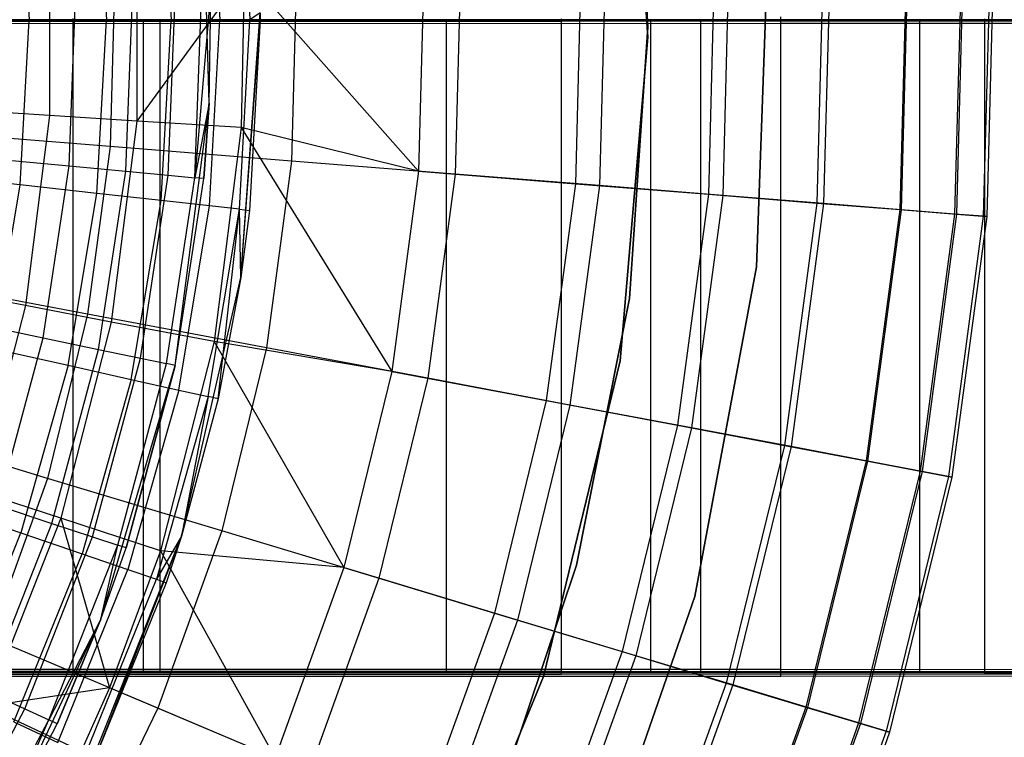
# Model space of a CAD drawing. Extents: x 0.1 to 16.1, y -3 to 3.
# Tile 61 of 65: x 9.9 to 11.1, y -0.9 to 0. Entities that reach past the tile are written whole.
import ezdxf

# ---------------------------------------------------------------- set-up
doc = ezdxf.new("R2010")
doc.units = 0
doc.header["$LTSCALE"] = 2.54
doc.layers.get('0').update_dxf_attribs({"color": 13, "linetype": 'CONTINUOUS'})

# ---------------------------------------------------------------- blocks, each defined once
blk = doc.blocks.new('DROPS_WOOD_D_PM_STL')
at = {"color": 0}
for p, q in [((10.6799, -0.0214, 213.1031), (10.6527, 0.3757, 213.1031)), ((10.6527, 0.3757, 220.7031), (10.6799, -0.0214, 220.7031)), ((10.6527, 0.3757, 220.7031), (10.6799, -0.0214, 220.7031)), ((10.6799, -0.0214, 213.1031), (10.6527, 0.3757, 213.1031)), ((10.68, -0.0092, 213.3831), (10.6598, 0.3233, 213.3831)), ((10.6598, 0.3233, 213.3031), (10.68, -0.0092, 213.3031)), ((10.68, -0.0092, 213.3831), (10.6598, 0.3233, 213.3831)), ((10.6598, 0.3233, 213.3031), (10.68, -0.0092, 213.3031)), ((10.68, -0.0092, 220.7031), (10.6598, 0.3233, 220.7031)), ((10.1796, 0.2324, 15.6443), (10.1925, 0, 15.6443)), ((10.1796, 0.2324, 15.6443), (10.1925, 0, 15.6443)), ((10.0837, 0.2218, 15.8447), (10.0959, 0, 15.8447)), ((10.0837, 0.2218, 15.8447), (10.0959, 0, 15.8447)), ((10.1425, -0.1024, 9.533), (10.1331, 0.2215, 9.533)), ((10.1425, -0.1024, 9.533), (10.1331, 0.2215, 9.533)), ((10.1429, 0.2283, 15.7499), (10.1555, 0, 15.7499)), ((10.1429, 0.2283, 15.7499), (10.1555, 0, 15.7499)), ((10.005, 0.213, 15.9239), (10.0167, 0, 15.9239)), ((10.005, 0.213, 15.9239), (10.0167, 0, 15.9239)), ((9.9108, 0.2026, 15.9835), (9.9219, 0, 15.9835)), ((9.9108, 0.2026, 15.9835), (9.9219, 0, 15.9835)), ((10.0537, 0.1242, 7.8696), (10.0537, -0.1242, 7.8696)), ((10.0537, 0.1242, 7.8696), (10.0537, -0.1242, 7.8696)), ((9.9467, 0.1174, 8.071), (9.9467, -0.1174, 8.071)), ((9.9467, 0.1174, 8.071), (9.9467, -0.1174, 8.071)), ((10.8279, 0.1078, 213.1031), (10.8133, -0.303, 213.1031)), ((10.8133, -0.303, 220.7031), (10.8279, 0.1078, 220.7031)), ((10.8279, 0.1078, 213.1031), (10.8133, -0.303, 213.1031)), ((10.8133, -0.303, 220.7031), (10.8279, 0.1078, 220.7031)), ((10.895, 0.075, 6.3217), (10.887, -0.2247, 6.3217)), ((10.895, 0.075, 6.3217), (10.887, -0.2247, 6.3217)), ((10.9034, 0.0752, 4.0169), (10.8954, -0.2253, 4.0169)), ((10.9034, 0.0752, 4.0169), (10.8954, -0.2253, 4.0169)), ((10.9969, 0.0777, 5.9503), (10.9886, -0.2328, 5.9503)), ((10.9969, 0.0777, 5.9503), (10.9886, -0.2328, 5.9503)), ((10.9987, 0.0777, 4.3004), (10.9905, -0.233, 4.3004)), ((10.9987, 0.0777, 4.3004), (10.9905, -0.233, 4.3004)), ((11.0644, 0.0795, 4.5921), (11.0559, -0.2382, 4.5921)), ((11.0644, 0.0795, 4.5921), (11.0559, -0.2382, 4.5921)), ((11.0667, 0.0795, 5.5715), (11.0582, -0.2384, 5.5715)), ((11.0667, 0.0795, 5.5715), (11.0582, -0.2384, 5.5715)), ((11.0995, 0.0804, 4.8891), (11.091, -0.241, 4.8891)), ((11.0995, 0.0804, 4.8891), (11.091, -0.241, 4.8891)), ((11.1039, 0.0805, 5.1881), (11.0954, -0.2414, 5.1881)), ((11.1039, 0.0805, 5.1881), (11.0954, -0.2414, 5.1881)), ((10.4057, 0.0619, 7.3652), (10.3991, -0.1856, 7.3652)), ((10.4057, 0.0619, 7.3652), (10.3991, -0.1856, 7.3652)), ((10.4506, 0.0631, 3.2461), (10.4439, -0.1892, 3.2461)), ((10.4506, 0.0631, 3.2461), (10.4439, -0.1892, 3.2461)), ((10.5983, 0.0671, 7.0318), (10.5912, -0.201, 7.0318)), ((10.5983, 0.0671, 7.0318), (10.5912, -0.201, 7.0318)), ((10.6279, 0.0678, 3.487), (10.6207, -0.2034, 3.487)), ((10.6279, 0.0678, 3.487), (10.6207, -0.2034, 3.487)), ((10.7618, 0.0714, 6.6831), (10.7542, -0.214, 6.6831)), ((10.7618, 0.0714, 6.6831), (10.7542, -0.214, 6.6831)), ((10.7793, 0.0719, 3.7448), (10.7717, -0.2154, 3.7448)), ((10.7793, 0.0719, 3.7448), (10.7717, -0.2154, 3.7448)), ((10.0267, 0.0518, 2.8255), (10.0212, -0.1554, 2.8255)), ((10.0267, 0.0518, 2.8255), (10.0212, -0.1554, 2.8255)), ((10.1853, 0.0561, 7.681), (10.0537, -0.1242, 7.8696)), ((10.1853, 0.0561, 7.681), (10.0537, -0.1242, 7.8696)), ((10.1853, 0.0561, 7.681), (10.1819, -0.1322, 7.681)), ((10.1853, 0.0561, 7.681), (10.1819, -0.1322, 7.681)), ((10.1853, 0.0561, 7.681), (10.3991, -0.1856, 7.3652)), ((10.1853, 0.0561, 7.681), (10.3991, -0.1856, 7.3652)), ((10.2495, 0.0578, 3.0249), (10.2434, -0.1732, 3.0249)), ((10.2495, 0.0578, 3.0249), (10.2434, -0.1732, 3.0249)), ((10.1447, 0.0366, 15.533), (10.1248, -0.1938, 15.6309)), ((10.1447, 0.0366, 15.533), (10.1248, -0.1938, 15.6309)), ((10.1248, -0.1938, 15.6309), (10.1336, 0.0364, 15.6309)), ((10.1248, -0.1938, 15.6309), (10.1336, 0.0364, 15.6309)), ((10.1425, -0.1024, 9.533), (10.1447, 0.0366, 15.533)), ((10.1425, -0.1024, 9.533), (10.1447, 0.0366, 15.533)), ((10.1425, -0.1024, 15.533), (10.1447, 0.0366, 15.533)), ((10.1425, -0.1024, 15.533), (10.1447, 0.0366, 15.533)), ((9.9709, -0.1792, 15.877), (9.979, 0.0336, 15.877)), ((9.9709, -0.1792, 15.877), (9.979, 0.0336, 15.877)), ((10.0402, -0.1858, 15.8073), (10.0487, 0.0349, 15.8073)), ((10.0402, -0.1858, 15.8073), (10.0487, 0.0349, 15.8073)), ((10.0924, -0.1907, 15.7239), (10.1011, 0.0358, 15.7239)), ((10.0924, -0.1907, 15.7239), (10.1011, 0.0358, 15.7239)), ((9.6989, 0, 21.2515), (10.0824, 0, 21.484)), ((10.0824, 0, 27.2252), (9.6989, 0, 27.4577)), ((9.6989, 0, 21.2515), (10.0824, 0, 21.484)), ((10.0824, 0, 27.2252), (9.6989, 0, 27.4577)), ((9.9755, 0.0013, 20.8218), (9.9755, -0.7987, 20.8214)), ((9.9755, 0.0013, 20.8218), (9.9755, -0.7987, 20.8214)), ((10.0617, 0, 32.6931), (10.0617, -0.8, 32.6931)), ((10.0617, 0, 32.6931), (10.0617, -0.8, 32.6931)), ((10.0824, -0.8, 21.484), (10.0824, 0, 21.484)), ((10.0824, 0, 21.484), (10.4331, 0, 21.7636)), ((10.0824, -0.8, 21.484), (10.0824, 0, 21.484)), ((10.0824, -0.8, 27.2252), (10.0824, 0, 27.2252)), ((10.4331, 0, 26.9456), (10.0824, 0, 27.2252)), ((10.0824, -0.8, 27.2252), (10.0824, 0, 27.2252)), ((10.0824, 0, 21.484), (10.4331, 0, 21.7636)), ((10.4331, 0, 26.9456), (10.0824, 0, 27.2252)), ((10.1814, -0.3159, 9.533), (10.205, 0.0086, 15.533)), ((10.1814, -0.3159, 9.533), (10.205, 0.0086, 15.533)), ((10.1814, -0.3159, 9.533), (10.205, 0.0086, 9.533)), ((10.1814, -0.3159, 9.533), (10.205, 0.0086, 9.533)), ((10.205, 0.0086, 15.533), (10.1925, 0, 15.6443)), ((10.205, 0.0086, 15.533), (10.1925, 0, 15.6443)), ((10.205, 0.0086, 15.533), (10.205, 0, 15.533)), ((10.205, 0.0086, 15.533), (10.205, 0, 15.533)), ((10.4331, -0.8, 21.7636), (10.4331, 0, 21.7636)), ((10.4331, 0, 21.7636), (10.7451, 0, 22.0858)), ((10.4331, -0.8, 21.7636), (10.4331, 0, 21.7636)), ((10.4331, -0.8, 26.9456), (10.4331, 0, 26.9456)), ((10.7451, 0, 26.6234), (10.4331, 0, 26.9456)), ((10.4331, -0.8, 26.9456), (10.4331, 0, 26.9456)), ((10.4331, 0, 21.7636), (10.7451, 0, 22.0858)), ((10.7451, 0, 26.6234), (10.4331, 0, 26.9456)), ((10.574, 0.0011, 21.2169), (10.574, -0.7989, 21.2165)), ((10.574, 0.0011, 21.2169), (10.574, -0.7989, 21.2165)), ((10.6833, 0, 32.9506), (10.6833, -0.8, 32.9506)), ((10.6833, 0, 32.9506), (10.6833, -0.8, 32.9506)), ((10.7451, -0.8, 22.0858), (10.7451, 0, 22.0858)), ((10.7451, 0, 22.0858), (11.0133, 0, 22.4452)), ((10.7451, -0.8, 22.0858), (10.7451, 0, 22.0858)), ((10.7451, -0.8, 26.6234), (10.7451, 0, 26.6234)), ((11.0133, 0, 26.264), (10.7451, 0, 26.6234)), ((10.7451, -0.8, 26.6234), (10.7451, 0, 26.6234)), ((10.7451, 0, 22.0858), (11.0133, 0, 22.4452)), ((11.0133, 0, 26.264), (10.7451, 0, 26.6234)), ((10.8429, -0.7966, 16.836), (10.8429, 0.0034, 16.8365)), ((10.8429, -0.7966, 16.836), (10.8429, 0.0034, 16.8365)), ((11.0133, -0.8, 22.4452), (11.0133, 0, 22.4452)), ((11.0133, 0, 22.4452), (11.2334, 0, 22.836)), ((11.0133, -0.8, 22.4452), (11.0133, 0, 22.4452)), ((11.0133, -0.8, 26.264), (11.0133, 0, 26.264)), ((11.2334, 0, 25.8732), (11.0133, 0, 26.264)), ((11.0133, -0.8, 26.264), (11.0133, 0, 26.264)), ((11.0133, 0, 22.4452), (11.2334, 0, 22.836)), ((11.2334, 0, 25.8732), (11.0133, 0, 26.264)), ((11.0923, 0.0009, 21.7124), (11.0923, -0.7991, 21.712)), ((11.0923, 0.0009, 21.7124), (11.0923, -0.7991, 21.712)), ((9.9755, -0.0023, 27.8666), (9.3161, -0.0024, 28.1484)), ((9.9755, -0.0023, 27.8666), (9.3161, -0.0024, 28.1484)), ((9.8163, 0, 16.0205), (9.9219, 0, 15.9835)), ((9.8163, 0, 16.0205), (9.9219, 0, 15.9835)), ((9.8602, -0.0045, 32.1436), (10.8429, -0.0044, 31.8519)), ((9.8602, -0.0045, 32.1436), (10.8429, -0.0044, 31.8519)), ((9.9108, -0.2026, 15.9835), (9.9219, 0, 15.9835)), ((9.9108, -0.2026, 15.9835), (9.9219, 0, 15.9835)), ((9.9219, 0, 15.9835), (10.0167, 0, 15.9239)), ((9.9219, 0, 15.9835), (10.0167, 0, 15.9239)), ((10.574, -0.0021, 27.4715), (9.9755, -0.0023, 27.8666)), ((10.574, -0.0021, 27.4715), (9.9755, -0.0023, 27.8666)), ((9.9755, -0.0023, 27.8666), (9.9755, -0.8023, 27.8662)), ((9.9755, -0.0023, 27.8666), (9.9755, -0.8023, 27.8662)), ((10.005, -0.2131, 15.9239), (10.0167, 0, 15.9239)), ((10.005, -0.2131, 15.9239), (10.0167, 0, 15.9239)), ((10.0167, 0, 15.9239), (10.0959, 0, 15.8447)), ((10.0167, 0, 15.9239), (10.0959, 0, 15.8447)), ((10.0837, -0.2218, 15.8447), (10.0959, 0, 15.8447)), ((10.0837, -0.2218, 15.8447), (10.0959, 0, 15.8447)), ((10.0959, 0, 15.8447), (10.1555, 0, 15.7499)), ((10.0959, 0, 15.8447), (10.1555, 0, 15.7499)), ((10.1429, -0.2283, 15.7499), (10.1555, 0, 15.7499)), ((10.1429, -0.2283, 15.7499), (10.1555, 0, 15.7499)), ((10.1555, 0, 15.7499), (10.1925, 0, 15.6443)), ((10.1555, 0, 15.7499), (10.1925, 0, 15.6443)), ((10.1796, -0.2324, 15.6443), (10.1925, 0, 15.6443)), ((10.1796, -0.2324, 15.6443), (10.1925, 0, 15.6443)), ((10.1814, -0.3159, 9.533), (10.205, 0, 15.533)), ((10.1814, -0.3159, 9.533), (10.205, 0, 15.533)), ((10.205, 0, 15.533), (10.1921, -0.2338, 15.533)), ((10.205, 0, 15.533), (10.1921, -0.2338, 15.533)), ((10.1925, 0, 15.6443), (10.205, 0, 15.533)), ((10.1925, 0, 15.6443), (10.205, 0, 15.533)), ((11.0923, -0.0018, 26.976), (10.574, -0.0021, 27.4715)), ((11.0923, -0.0018, 26.976), (10.574, -0.0021, 27.4715)), ((10.574, -0.0021, 27.4715), (10.574, -0.8021, 27.4711)), ((10.574, -0.0021, 27.4715), (10.574, -0.8021, 27.4711)), ((10.6575, -0.3416, 213.3831), (10.68, -0.0092, 213.3831)), ((10.68, -0.0092, 213.3031), (10.6575, -0.3416, 213.3031)), ((10.6575, -0.3416, 213.3831), (10.68, -0.0092, 213.3831)), ((10.68, -0.0092, 213.3031), (10.6575, -0.3416, 213.3031)), ((10.6575, -0.3416, 220.7031), (10.68, -0.0092, 220.7031)), ((10.68, -0.0092, 213.3831), (10.68, -0.0092, 213.3031)), ((10.68, -0.0092, 213.3831), (10.68, -0.0092, 213.3031)), ((10.8429, -0.0044, 31.8519), (11.7803, -0.0041, 31.437)), ((10.8429, -0.0044, 31.8519), (11.7803, -0.0041, 31.437)), ((10.8429, -0.8044, 31.8515), (10.8429, -0.0044, 31.8519)), ((10.8429, -0.8044, 31.8515), (10.8429, -0.0044, 31.8519)), ((11.5138, -0.0015, 26.3958), (11.0923, -0.0018, 26.976)), ((11.5138, -0.0015, 26.3958), (11.0923, -0.0018, 26.976)), ((11.0923, -0.0018, 26.976), (11.0923, -0.8018, 26.9755)), ((11.0923, -0.0018, 26.976), (11.0923, -0.8018, 26.9755)), ((10.6462, -0.418, 213.1031), (10.6799, -0.0214, 213.1031)), ((10.6799, -0.0214, 220.7031), (10.6462, -0.418, 220.7031)), ((10.6799, -0.0214, 220.7031), (10.6462, -0.418, 220.7031)), ((10.6462, -0.418, 213.1031), (10.6799, -0.0214, 213.1031)), ((10.6799, -0.0214, 220.7031), (10.6799, -0.0214, 213.1031)), ((10.6799, -0.0214, 220.7031), (10.6799, -0.0214, 213.1031)), ((10.101, -0.4238, 9.533), (10.1425, -0.1024, 9.533)), ((10.101, -0.4238, 9.533), (10.1425, -0.1024, 9.533)), ((10.1425, -0.1024, 15.533), (10.1248, -0.1938, 15.6309)), ((10.1425, -0.1024, 15.533), (10.1248, -0.1938, 15.6309)), ((10.1425, -0.1024, 9.533), (10.1358, -0.1948, 15.533)), ((10.1358, -0.1948, 15.533), (10.1425, -0.1024, 15.533)), ((10.1425, -0.1024, 9.533), (10.1358, -0.1948, 15.533)), ((10.1358, -0.1948, 15.533), (10.1425, -0.1024, 15.533)), ((10.1425, -0.1024, 9.533), (10.1425, -0.1024, 15.533)), ((10.1425, -0.1024, 9.533), (10.1425, -0.1024, 15.533)), ((9.9467, -0.1174, 8.071), (9.8621, -0.1121, 8.2829)), ((9.9467, -0.1174, 8.071), (9.8621, -0.1121, 8.2829)), ((9.9467, -0.1174, 8.071), (9.9173, -0.3505, 8.071)), ((9.9467, -0.1174, 8.071), (9.9173, -0.3505, 8.071)), ((10.0537, -0.1242, 7.8696), (9.9467, -0.1174, 8.071)), ((10.0537, -0.1242, 7.8696), (9.9467, -0.1174, 8.071)), ((10.0537, -0.1242, 7.8696), (10.0226, -0.3706, 7.8696)), ((10.0537, -0.1242, 7.8696), (10.0226, -0.3706, 7.8696)), ((10.1819, -0.1322, 7.681), (10.0537, -0.1242, 7.8696)), ((10.1819, -0.1322, 7.681), (10.0537, -0.1242, 7.8696)), ((10.1819, -0.1322, 7.681), (10.1487, -0.3946, 7.681)), ((10.1819, -0.1322, 7.681), (10.1487, -0.3946, 7.681)), ((10.3991, -0.1856, 7.3652), (10.1819, -0.1322, 7.681)), ((10.1819, -0.1322, 7.681), (10.3662, -0.4311, 7.3652)), ((10.1819, -0.1322, 7.681), (10.3662, -0.4311, 7.3652)), ((10.3991, -0.1856, 7.3652), (10.1819, -0.1322, 7.681)), ((10.0212, -0.1554, 2.8255), (9.7796, -0.136, 2.6502)), ((10.0212, -0.1554, 2.8255), (9.7796, -0.136, 2.6502)), ((10.0212, -0.1554, 2.8255), (9.9936, -0.3608, 2.8255)), ((10.0212, -0.1554, 2.8255), (9.9936, -0.3608, 2.8255)), ((10.2434, -0.1732, 3.0249), (10.0212, -0.1554, 2.8255)), ((10.2434, -0.1732, 3.0249), (10.0212, -0.1554, 2.8255)), ((9.8878, -0.1713, 15.9294), (9.9709, -0.1792, 15.877)), ((9.8878, -0.1713, 15.9294), (9.9709, -0.1792, 15.877)), ((9.9389, -0.3898, 15.877), (9.9709, -0.1792, 15.877)), ((9.9389, -0.3898, 15.877), (9.9709, -0.1792, 15.877)), ((9.9709, -0.1792, 15.877), (10.0402, -0.1858, 15.8073)), ((9.9709, -0.1792, 15.877), (10.0402, -0.1858, 15.8073)), ((10.2434, -0.1732, 3.0249), (10.2127, -0.4021, 3.0249)), ((10.2434, -0.1732, 3.0249), (10.2127, -0.4021, 3.0249)), ((10.4439, -0.1892, 3.2461), (10.2434, -0.1732, 3.0249)), ((10.4439, -0.1892, 3.2461), (10.2434, -0.1732, 3.0249)), ((9.9108, -0.2026, 15.9835), (9.8057, -0.191, 16.0205)), ((9.9108, -0.2026, 15.9835), (9.8057, -0.191, 16.0205)), ((10.0071, -0.4041, 15.8073), (10.0402, -0.1858, 15.8073)), ((10.0071, -0.4041, 15.8073), (10.0402, -0.1858, 15.8073)), ((10.0402, -0.1858, 15.8073), (10.0924, -0.1907, 15.7239)), ((10.0402, -0.1858, 15.8073), (10.0924, -0.1907, 15.7239)), ((10.0584, -0.4148, 15.7239), (10.0924, -0.1907, 15.7239)), ((10.0584, -0.4148, 15.7239), (10.0924, -0.1907, 15.7239)), ((10.0924, -0.1907, 15.7239), (10.1248, -0.1938, 15.6309)), ((10.0924, -0.1907, 15.7239), (10.1248, -0.1938, 15.6309)), ((10.3991, -0.1856, 7.3652), (10.3662, -0.4311, 7.3652)), ((10.3991, -0.1856, 7.3652), (10.3662, -0.4311, 7.3652)), ((10.3991, -0.1856, 7.3652), (10.5912, -0.201, 7.0318)), ((10.3991, -0.1856, 7.3652), (10.5912, -0.201, 7.0318)), ((10.4439, -0.1892, 3.2461), (10.4104, -0.4394, 3.2461)), ((10.4439, -0.1892, 3.2461), (10.4104, -0.4394, 3.2461)), ((10.6207, -0.2034, 3.487), (10.4439, -0.1892, 3.2461)), ((10.6207, -0.2034, 3.487), (10.4439, -0.1892, 3.2461)), ((9.8774, -0.4028, 15.9835), (9.9108, -0.2026, 15.9835)), ((9.8774, -0.4028, 15.9835), (9.9108, -0.2026, 15.9835)), ((10.005, -0.2131, 15.9239), (9.9108, -0.2026, 15.9835)), ((10.005, -0.2131, 15.9239), (9.9108, -0.2026, 15.9835)), ((10.0903, -0.4215, 15.6309), (10.1248, -0.1938, 15.6309)), ((10.0903, -0.4215, 15.6309), (10.1248, -0.1938, 15.6309)), ((10.101, -0.4238, 9.533), (10.1358, -0.1948, 15.533)), ((10.101, -0.4238, 9.533), (10.1358, -0.1948, 15.533)), ((10.101, -0.4238, 15.533), (10.1358, -0.1948, 15.533)), ((10.101, -0.4238, 15.533), (10.1358, -0.1948, 15.533)), ((10.1358, -0.1948, 15.533), (10.1248, -0.1938, 15.6309)), ((10.1358, -0.1948, 15.533), (10.1248, -0.1938, 15.6309)), ((10.5912, -0.201, 7.0318), (10.5556, -0.4668, 7.0318)), ((10.5912, -0.201, 7.0318), (10.5556, -0.4668, 7.0318)), ((10.6207, -0.2034, 3.487), (10.5846, -0.4723, 3.487)), ((10.6207, -0.2034, 3.487), (10.5846, -0.4723, 3.487)), ((10.5912, -0.201, 7.0318), (10.7542, -0.214, 6.6831)), ((10.5912, -0.201, 7.0318), (10.7542, -0.214, 6.6831)), ((10.7717, -0.2154, 3.7448), (10.6207, -0.2034, 3.487)), ((10.7717, -0.2154, 3.7448), (10.6207, -0.2034, 3.487)), ((9.9699, -0.4235, 15.9239), (10.005, -0.2131, 15.9239)), ((9.9699, -0.4235, 15.9239), (10.005, -0.2131, 15.9239)), ((10.0837, -0.2218, 15.8447), (10.005, -0.2131, 15.9239)), ((10.0837, -0.2218, 15.8447), (10.005, -0.2131, 15.9239)), ((10.7542, -0.214, 6.6831), (10.7163, -0.4971, 6.6831)), ((10.7542, -0.214, 6.6831), (10.7163, -0.4971, 6.6831)), ((10.7717, -0.2154, 3.7448), (10.7335, -0.5003, 3.7448)), ((10.7717, -0.2154, 3.7448), (10.7335, -0.5003, 3.7448)), ((10.7542, -0.214, 6.6831), (10.887, -0.2247, 6.3217)), ((10.7542, -0.214, 6.6831), (10.887, -0.2247, 6.3217)), ((10.8954, -0.2253, 4.0169), (10.7717, -0.2154, 3.7448)), ((10.8954, -0.2253, 4.0169), (10.7717, -0.2154, 3.7448)), ((10.0471, -0.4409, 15.8447), (10.0837, -0.2218, 15.8447)), ((10.0471, -0.4409, 15.8447), (10.0837, -0.2218, 15.8447)), ((10.1429, -0.2283, 15.7499), (10.0837, -0.2218, 15.8447)), ((10.1429, -0.2283, 15.7499), (10.0837, -0.2218, 15.8447)), ((10.1052, -0.4539, 15.7499), (10.1429, -0.2283, 15.7499)), ((10.1052, -0.4539, 15.7499), (10.1429, -0.2283, 15.7499)), ((10.1796, -0.2324, 15.6443), (10.1429, -0.2283, 15.7499)), ((10.1796, -0.2324, 15.6443), (10.1429, -0.2283, 15.7499)), ((10.887, -0.2247, 6.3217), (10.8473, -0.5218, 6.3217)), ((10.887, -0.2247, 6.3217), (10.8473, -0.5218, 6.3217)), ((10.8954, -0.2253, 4.0169), (10.8555, -0.5233, 4.0169)), ((10.8954, -0.2253, 4.0169), (10.8555, -0.5233, 4.0169)), ((10.887, -0.2247, 6.3217), (10.9886, -0.2328, 5.9503)), ((10.887, -0.2247, 6.3217), (10.9886, -0.2328, 5.9503)), ((10.9905, -0.233, 4.3004), (10.8954, -0.2253, 4.0169)), ((10.9905, -0.233, 4.3004), (10.8954, -0.2253, 4.0169)), ((10.1413, -0.462, 15.6443), (10.1796, -0.2324, 15.6443)), ((10.1413, -0.462, 15.6443), (10.1796, -0.2324, 15.6443)), ((10.1536, -0.4647, 15.533), (10.1796, -0.2324, 15.6443)), ((10.1536, -0.4647, 15.533), (10.1796, -0.2324, 15.6443)), ((10.1796, -0.2324, 15.6443), (10.1921, -0.2338, 15.533)), ((10.1814, -0.3159, 15.533), (10.1796, -0.2324, 15.6443)), ((10.1814, -0.3159, 15.533), (10.1796, -0.2324, 15.6443)), ((10.1796, -0.2324, 15.6443), (10.1921, -0.2338, 15.533)), ((10.1921, -0.2338, 15.533), (10.1814, -0.3159, 9.533)), ((10.1921, -0.2338, 15.533), (10.1814, -0.3159, 9.533)), ((10.1921, -0.2338, 15.533), (10.1814, -0.3159, 15.533)), ((10.1921, -0.2338, 15.533), (10.1814, -0.3159, 15.533)), ((10.9886, -0.2328, 5.9503), (10.9474, -0.5407, 5.9503)), ((10.9886, -0.2328, 5.9503), (10.9474, -0.5407, 5.9503)), ((10.9905, -0.233, 4.3004), (10.9492, -0.541, 4.3004)), ((10.9905, -0.233, 4.3004), (10.9492, -0.541, 4.3004)), ((10.9886, -0.2328, 5.9503), (11.0582, -0.2384, 5.5715)), ((10.9886, -0.2328, 5.9503), (11.0582, -0.2384, 5.5715)), ((11.0559, -0.2382, 4.5921), (10.9905, -0.233, 4.3004)), ((11.0559, -0.2382, 4.5921), (10.9905, -0.233, 4.3004)), ((11.0559, -0.2382, 4.5921), (11.0137, -0.5532, 4.5921)), ((11.0559, -0.2382, 4.5921), (11.0137, -0.5532, 4.5921)), ((11.0582, -0.2384, 5.5715), (11.016, -0.5536, 5.5715)), ((11.0582, -0.2384, 5.5715), (11.016, -0.5536, 5.5715)), ((11.091, -0.241, 4.8891), (11.0483, -0.5597, 4.8891)), ((11.091, -0.241, 4.8891), (11.0483, -0.5597, 4.8891)), ((11.091, -0.241, 4.8891), (11.0559, -0.2382, 4.5921)), ((11.091, -0.241, 4.8891), (11.0559, -0.2382, 4.5921)), ((11.0582, -0.2384, 5.5715), (11.0954, -0.2414, 5.1881)), ((11.0582, -0.2384, 5.5715), (11.0954, -0.2414, 5.1881)), ((11.0954, -0.2414, 5.1881), (11.091, -0.241, 4.8891)), ((11.0954, -0.2414, 5.1881), (11.091, -0.241, 4.8891)), ((11.0954, -0.2414, 5.1881), (11.0526, -0.5605, 5.1881)), ((11.0954, -0.2414, 5.1881), (11.0526, -0.5605, 5.1881)), ((10.8133, -0.303, 213.1031), (10.7376, -0.707, 213.1031)), ((10.7376, -0.707, 220.7031), (10.8133, -0.303, 220.7031)), ((10.8133, -0.303, 213.1031), (10.7376, -0.707, 213.1031)), ((10.7376, -0.707, 220.7031), (10.8133, -0.303, 220.7031)), ((10.8133, -0.303, 213.1031), (10.8133, -0.303, 220.7031)), ((10.8133, -0.303, 213.1031), (10.8133, -0.303, 220.7031)), ((9.9936, -0.3608, 2.8255), (9.7555, -0.3159, 2.6502)), ((9.9936, -0.3608, 2.8255), (9.7555, -0.3159, 2.6502)), ((10.1085, -0.633, 9.533), (10.1814, -0.3159, 9.533)), ((10.1085, -0.633, 9.533), (10.1814, -0.3159, 9.533)), ((10.1814, -0.3159, 9.533), (10.1536, -0.4647, 15.533)), ((10.1814, -0.3159, 15.533), (10.1536, -0.4647, 15.533)), ((10.1814, -0.3159, 9.533), (10.1536, -0.4647, 15.533)), ((10.1814, -0.3159, 15.533), (10.1536, -0.4647, 15.533)), ((10.1814, -0.3159, 15.533), (10.1814, -0.3159, 9.533)), ((10.1814, -0.3159, 15.533), (10.1814, -0.3159, 9.533)), ((9.9173, -0.3505, 8.071), (9.834, -0.3346, 8.2829)), ((9.9173, -0.3505, 8.071), (9.834, -0.3346, 8.2829)), ((10.5926, -0.6684, 213.3831), (10.6575, -0.3416, 213.3831)), ((10.6575, -0.3416, 213.3031), (10.5926, -0.6684, 213.3031)), ((10.5926, -0.6684, 213.3831), (10.6575, -0.3416, 213.3831)), ((10.6575, -0.3416, 213.3031), (10.5926, -0.6684, 213.3031)), ((10.5926, -0.6684, 220.7031), (10.6575, -0.3416, 220.7031)), ((10.6575, -0.3416, 213.3831), (10.6575, -0.3416, 213.3031)), ((10.6575, -0.3416, 213.3831), (10.6575, -0.3416, 213.3031)), ((9.9173, -0.3505, 8.071), (9.8589, -0.578, 8.071)), ((9.9173, -0.3505, 8.071), (9.8589, -0.578, 8.071)), ((10.0226, -0.3706, 7.8696), (9.9173, -0.3505, 8.071)), ((10.0226, -0.3706, 7.8696), (9.9173, -0.3505, 8.071)), ((9.9936, -0.3608, 2.8255), (9.9444, -0.5622, 2.8255)), ((9.9936, -0.3608, 2.8255), (9.9444, -0.5622, 2.8255)), ((10.2127, -0.4021, 3.0249), (9.9936, -0.3608, 2.8255)), ((10.2127, -0.4021, 3.0249), (9.9936, -0.3608, 2.8255)), ((9.8573, -0.3727, 15.9294), (9.9389, -0.3898, 15.877)), ((9.8573, -0.3727, 15.9294), (9.9389, -0.3898, 15.877)), ((10.0226, -0.3706, 7.8696), (9.9608, -0.6111, 7.8696)), ((10.0226, -0.3706, 7.8696), (9.9608, -0.6111, 7.8696)), ((10.1487, -0.3946, 7.681), (10.0226, -0.3706, 7.8696)), ((10.1487, -0.3946, 7.681), (10.0226, -0.3706, 7.8696)), ((9.8836, -0.5955, 15.877), (9.9389, -0.3898, 15.877)), ((9.8836, -0.5955, 15.877), (9.9389, -0.3898, 15.877)), ((9.9389, -0.3898, 15.877), (10.0071, -0.4041, 15.8073)), ((9.9389, -0.3898, 15.877), (10.0071, -0.4041, 15.8073)), ((10.1487, -0.3946, 7.681), (10.0829, -0.6508, 7.681)), ((10.1487, -0.3946, 7.681), (10.0829, -0.6508, 7.681)), ((10.3662, -0.4311, 7.3652), (10.1487, -0.3946, 7.681)), ((10.1487, -0.3946, 7.681), (10.3074, -0.6716, 7.3652)), ((10.1487, -0.3946, 7.681), (10.3074, -0.6716, 7.3652)), ((10.3662, -0.4311, 7.3652), (10.1487, -0.3946, 7.681)), ((9.8774, -0.4028, 15.9835), (9.9699, -0.4235, 15.9239)), ((9.8774, -0.4028, 15.9835), (9.9699, -0.4235, 15.9239)), ((9.9497, -0.6173, 15.8073), (10.0071, -0.4041, 15.8073)), ((9.9497, -0.6173, 15.8073), (10.0071, -0.4041, 15.8073)), ((10.0071, -0.4041, 15.8073), (10.0584, -0.4148, 15.7239)), ((10.0071, -0.4041, 15.8073), (10.0584, -0.4148, 15.7239)), ((10.2127, -0.4021, 3.0249), (10.1579, -0.6265, 3.0249)), ((10.2127, -0.4021, 3.0249), (10.1579, -0.6265, 3.0249)), ((10.4104, -0.4394, 3.2461), (10.2127, -0.4021, 3.0249)), ((10.4104, -0.4394, 3.2461), (10.2127, -0.4021, 3.0249)), ((9.9995, -0.6337, 15.7239), (10.0584, -0.4148, 15.7239)), ((9.9995, -0.6337, 15.7239), (10.0584, -0.4148, 15.7239)), ((10.0304, -0.6439, 15.6309), (10.0903, -0.4215, 15.6309)), ((10.0304, -0.6439, 15.6309), (10.0903, -0.4215, 15.6309)), ((10.0584, -0.4148, 15.7239), (10.0903, -0.4215, 15.6309)), ((10.0584, -0.4148, 15.7239), (10.0903, -0.4215, 15.6309)), ((10.101, -0.4238, 15.533), (10.0903, -0.4215, 15.6309)), ((10.101, -0.4238, 15.533), (10.0903, -0.4215, 15.6309)), ((10.5523, -0.8049, 213.1031), (10.6462, -0.418, 213.1031)), ((10.6462, -0.418, 220.7031), (10.5523, -0.8049, 220.7031)), ((10.6462, -0.418, 220.7031), (10.5523, -0.8049, 220.7031)), ((10.5523, -0.8049, 213.1031), (10.6462, -0.418, 213.1031)), ((10.6462, -0.418, 220.7031), (10.6462, -0.418, 213.1031)), ((10.6462, -0.418, 220.7031), (10.6462, -0.418, 213.1031)), ((9.9699, -0.4235, 15.9239), (9.9118, -0.6289, 15.9239)), ((9.9699, -0.4235, 15.9239), (9.9118, -0.6289, 15.9239)), ((9.9699, -0.4235, 15.9239), (10.0471, -0.4409, 15.8447)), ((9.9699, -0.4235, 15.9239), (10.0471, -0.4409, 15.8447)), ((10.0099, -0.7347, 9.533), (10.101, -0.4238, 9.533)), ((10.0099, -0.7347, 9.533), (10.101, -0.4238, 9.533)), ((10.101, -0.4238, 9.533), (10.0409, -0.6474, 15.533)), ((10.0409, -0.6474, 15.533), (10.101, -0.4238, 15.533)), ((10.101, -0.4238, 9.533), (10.0409, -0.6474, 15.533)), ((10.0409, -0.6474, 15.533), (10.101, -0.4238, 15.533)), ((10.101, -0.4238, 9.533), (10.101, -0.4238, 15.533)), ((10.101, -0.4238, 9.533), (10.101, -0.4238, 15.533)), ((10.3662, -0.4311, 7.3652), (10.3074, -0.6716, 7.3652)), ((10.3662, -0.4311, 7.3652), (10.3074, -0.6716, 7.3652)), ((10.3662, -0.4311, 7.3652), (10.5556, -0.4668, 7.0318)), ((10.3662, -0.4311, 7.3652), (10.5556, -0.4668, 7.0318)), ((10.0471, -0.4409, 15.8447), (9.9867, -0.6546, 15.8447)), ((10.0471, -0.4409, 15.8447), (9.9867, -0.6546, 15.8447)), ((10.0471, -0.4409, 15.8447), (10.1052, -0.4539, 15.7499)), ((10.0471, -0.4409, 15.8447), (10.1052, -0.4539, 15.7499)), ((10.4104, -0.4394, 3.2461), (10.3505, -0.6846, 3.2461)), ((10.4104, -0.4394, 3.2461), (10.3505, -0.6846, 3.2461)), ((10.5846, -0.4723, 3.487), (10.4104, -0.4394, 3.2461)), ((10.5846, -0.4723, 3.487), (10.4104, -0.4394, 3.2461)), ((10.1052, -0.4539, 15.7499), (10.043, -0.6739, 15.7499)), ((10.1052, -0.4539, 15.7499), (10.043, -0.6739, 15.7499)), ((10.1052, -0.4539, 15.7499), (10.1413, -0.462, 15.6443)), ((10.1052, -0.4539, 15.7499), (10.1413, -0.462, 15.6443)), ((10.1413, -0.462, 15.6443), (10.078, -0.6859, 15.6443)), ((10.1413, -0.462, 15.6443), (10.078, -0.6859, 15.6443)), ((10.1413, -0.462, 15.6443), (10.1085, -0.633, 15.533)), ((10.1413, -0.462, 15.6443), (10.1085, -0.633, 15.533)), ((10.1536, -0.4647, 15.533), (10.1085, -0.633, 9.533)), ((10.1536, -0.4647, 15.533), (10.1085, -0.633, 9.533)), ((10.1536, -0.4647, 15.533), (10.1085, -0.633, 15.533)), ((10.1536, -0.4647, 15.533), (10.1085, -0.633, 15.533)), ((10.1536, -0.4647, 15.533), (10.1413, -0.462, 15.6443)), ((10.1536, -0.4647, 15.533), (10.1413, -0.462, 15.6443)), ((10.5556, -0.4668, 7.0318), (10.492, -0.7273, 7.0318)), ((10.5556, -0.4668, 7.0318), (10.492, -0.7273, 7.0318)), ((10.5556, -0.4668, 7.0318), (10.7163, -0.4971, 6.6831)), ((10.5556, -0.4668, 7.0318), (10.7163, -0.4971, 6.6831)), ((10.5846, -0.4723, 3.487), (10.5203, -0.7358, 3.487)), ((10.5846, -0.4723, 3.487), (10.5203, -0.7358, 3.487)), ((10.7335, -0.5003, 3.7448), (10.5846, -0.4723, 3.487)), ((10.7335, -0.5003, 3.7448), (10.5846, -0.4723, 3.487)), ((9.9444, -0.5622, 2.8255), (9.7125, -0.4922, 2.6502)), ((9.9444, -0.5622, 2.8255), (9.7125, -0.4922, 2.6502)), ((10.7163, -0.4971, 6.6831), (10.6486, -0.7745, 6.6831)), ((10.7163, -0.4971, 6.6831), (10.6486, -0.7745, 6.6831)), ((10.7335, -0.5003, 3.7448), (10.6653, -0.7796, 3.7448)), ((10.7335, -0.5003, 3.7448), (10.6653, -0.7796, 3.7448)), ((10.7163, -0.4971, 6.6831), (10.8473, -0.5218, 6.3217)), ((10.7163, -0.4971, 6.6831), (10.8473, -0.5218, 6.3217)), ((10.8555, -0.5233, 4.0169), (10.7335, -0.5003, 3.7448)), ((10.8555, -0.5233, 4.0169), (10.7335, -0.5003, 3.7448)), ((10.8473, -0.5218, 6.3217), (10.7761, -0.813, 6.3217)), ((10.8473, -0.5218, 6.3217), (10.7761, -0.813, 6.3217)), ((10.8555, -0.5233, 4.0169), (10.7841, -0.8154, 4.0169)), ((10.8555, -0.5233, 4.0169), (10.7841, -0.8154, 4.0169)), ((10.8473, -0.5218, 6.3217), (10.9474, -0.5407, 5.9503)), ((10.8473, -0.5218, 6.3217), (10.9474, -0.5407, 5.9503)), ((10.9492, -0.541, 4.3004), (10.8555, -0.5233, 4.0169)), ((10.9492, -0.541, 4.3004), (10.8555, -0.5233, 4.0169)), ((10.9474, -0.5407, 5.9503), (10.8737, -0.8424, 5.9503)), ((10.9474, -0.5407, 5.9503), (10.8737, -0.8424, 5.9503)), ((10.9492, -0.541, 4.3004), (10.8755, -0.8429, 4.3004)), ((10.9492, -0.541, 4.3004), (10.8755, -0.8429, 4.3004)), ((10.9474, -0.5407, 5.9503), (11.016, -0.5536, 5.5715)), ((10.9474, -0.5407, 5.9503), (11.016, -0.5536, 5.5715)), ((11.0137, -0.5532, 4.5921), (10.9492, -0.541, 4.3004)), ((11.0137, -0.5532, 4.5921), (10.9492, -0.541, 4.3004)), ((11.0137, -0.5532, 4.5921), (10.9383, -0.8619, 4.5921)), ((11.0137, -0.5532, 4.5921), (10.9383, -0.8619, 4.5921)), ((11.016, -0.5536, 5.5715), (10.9405, -0.8625, 5.5715)), ((11.016, -0.5536, 5.5715), (10.9405, -0.8625, 5.5715)), ((11.0483, -0.5597, 4.8891), (11.0137, -0.5532, 4.5921)), ((11.0483, -0.5597, 4.8891), (11.0137, -0.5532, 4.5921)), ((11.016, -0.5536, 5.5715), (11.0526, -0.5605, 5.1881)), ((11.016, -0.5536, 5.5715), (11.0526, -0.5605, 5.1881)), ((9.9444, -0.5622, 2.8255), (9.8741, -0.7572, 2.8255)), ((9.9444, -0.5622, 2.8255), (9.8741, -0.7572, 2.8255)), ((10.1579, -0.6265, 3.0249), (9.9444, -0.5622, 2.8255)), ((10.1579, -0.6265, 3.0249), (9.9444, -0.5622, 2.8255)), ((11.0483, -0.5597, 4.8891), (10.972, -0.872, 4.8891)), ((11.0483, -0.5597, 4.8891), (10.972, -0.872, 4.8891)), ((11.0526, -0.5605, 5.1881), (10.9762, -0.8733, 5.1881)), ((11.0526, -0.5605, 5.1881), (10.9762, -0.8733, 5.1881)), ((11.0526, -0.5605, 5.1881), (11.0483, -0.5597, 4.8891)), ((11.0526, -0.5605, 5.1881), (11.0483, -0.5597, 4.8891)), ((9.9608, -0.6111, 7.8696), (9.8589, -0.578, 8.071)), ((9.9608, -0.6111, 7.8696), (9.8589, -0.578, 8.071)), ((9.8221, -0.5981, 15.9835), (9.9118, -0.6289, 15.9239)), ((9.8221, -0.5981, 15.9835), (9.9118, -0.6289, 15.9239)), ((9.8836, -0.5955, 15.877), (9.9497, -0.6173, 15.8073)), ((9.8836, -0.5955, 15.877), (9.9497, -0.6173, 15.8073)), ((9.9608, -0.6111, 7.8696), (9.8694, -0.842, 7.8696)), ((9.9608, -0.6111, 7.8696), (9.8694, -0.842, 7.8696)), ((10.0829, -0.6508, 7.681), (9.9608, -0.6111, 7.8696)), ((10.0829, -0.6508, 7.681), (9.9608, -0.6111, 7.8696)), ((9.9608, -0.6111, 7.8696), (10.0203, -0.8189, 7.681)), ((9.9608, -0.6111, 7.8696), (10.0203, -0.8189, 7.681)), ((9.8689, -0.8228, 15.8073), (9.9497, -0.6173, 15.8073)), ((9.8689, -0.8228, 15.8073), (9.9497, -0.6173, 15.8073)), ((9.9497, -0.6173, 15.8073), (9.9995, -0.6337, 15.7239)), ((9.9497, -0.6173, 15.8073), (9.9995, -0.6337, 15.7239)), ((10.1579, -0.6265, 3.0249), (10.0795, -0.8439, 3.0249)), ((10.1579, -0.6265, 3.0249), (10.0795, -0.8439, 3.0249)), ((10.3505, -0.6846, 3.2461), (10.1579, -0.6265, 3.0249)), ((10.3505, -0.6846, 3.2461), (10.1579, -0.6265, 3.0249)), ((9.8315, -0.8266, 15.9239), (9.9118, -0.6289, 15.9239)), ((9.8315, -0.8266, 15.9239), (9.9118, -0.6289, 15.9239)), ((9.9118, -0.6289, 15.9239), (9.9867, -0.6546, 15.8447)), ((9.9118, -0.6289, 15.9239), (9.9867, -0.6546, 15.8447)), ((9.9165, -0.8447, 15.7239), (9.9995, -0.6337, 15.7239)), ((9.9165, -0.8447, 15.7239), (9.9995, -0.6337, 15.7239)), ((9.9881, -0.9352, 9.533), (10.1085, -0.633, 9.533)), ((9.9881, -0.9352, 9.533), (10.1085, -0.633, 9.533)), ((9.9995, -0.6337, 15.7239), (10.0304, -0.6439, 15.6309)), ((9.9995, -0.6337, 15.7239), (10.0304, -0.6439, 15.6309)), ((10.1085, -0.633, 9.533), (10.0018, -0.9069, 15.533)), ((10.1085, -0.633, 9.533), (10.0018, -0.9069, 15.533)), ((10.1085, -0.633, 15.533), (10.078, -0.6859, 15.6443)), ((10.1085, -0.633, 15.533), (10.078, -0.6859, 15.6443)), ((10.1085, -0.633, 9.533), (10.0899, -0.69, 15.533)), ((10.1085, -0.633, 15.533), (10.0899, -0.69, 15.533)), ((10.1085, -0.633, 9.533), (10.0899, -0.69, 15.533)), ((10.1085, -0.633, 15.533), (10.0899, -0.69, 15.533)), ((10.1085, -0.633, 15.533), (10.1085, -0.633, 9.533)), ((10.1085, -0.633, 15.533), (10.1085, -0.633, 9.533)), ((9.9461, -0.8583, 15.6309), (10.0304, -0.6439, 15.6309)), ((9.9461, -0.8583, 15.6309), (10.0304, -0.6439, 15.6309)), ((10.0099, -0.7347, 15.533), (10.0304, -0.6439, 15.6309)), ((10.0099, -0.7347, 15.533), (10.0304, -0.6439, 15.6309)), ((10.0099, -0.7347, 9.533), (10.0409, -0.6474, 15.533)), ((10.0099, -0.7347, 9.533), (10.0409, -0.6474, 15.533)), ((10.0099, -0.7347, 15.533), (10.0409, -0.6474, 15.533)), ((10.0099, -0.7347, 15.533), (10.0409, -0.6474, 15.533)), ((10.0829, -0.6508, 7.681), (10.0203, -0.8189, 7.681)), ((10.0829, -0.6508, 7.681), (10.0203, -0.8189, 7.681)), ((10.0409, -0.6474, 15.533), (10.0304, -0.6439, 15.6309)), ((10.0409, -0.6474, 15.533), (10.0304, -0.6439, 15.6309)), ((10.3074, -0.6716, 7.3652), (10.0829, -0.6508, 7.681)), ((10.0829, -0.6508, 7.681), (10.2234, -0.9046, 7.3652)), ((10.3074, -0.6716, 7.3652), (10.0829, -0.6508, 7.681)), ((10.0829, -0.6508, 7.681), (10.2234, -0.9046, 7.3652)), ((9.9031, -0.8604, 15.8447), (9.9867, -0.6546, 15.8447)), ((9.9031, -0.8604, 15.8447), (9.9867, -0.6546, 15.8447)), ((9.9867, -0.6546, 15.8447), (10.043, -0.6739, 15.7499)), ((9.9867, -0.6546, 15.8447), (10.043, -0.6739, 15.7499)), ((9.957, -0.8858, 15.7499), (10.043, -0.6739, 15.7499)), ((9.957, -0.8858, 15.7499), (10.043, -0.6739, 15.7499)), ((10.043, -0.6739, 15.7499), (10.078, -0.6859, 15.6443)), ((10.043, -0.6739, 15.7499), (10.078, -0.6859, 15.6443)), ((10.3074, -0.6716, 7.3652), (10.2234, -0.9046, 7.3652)), ((10.3074, -0.6716, 7.3652), (10.2234, -0.9046, 7.3652)), ((10.3074, -0.6716, 7.3652), (10.492, -0.7273, 7.0318)), ((10.3074, -0.6716, 7.3652), (10.492, -0.7273, 7.0318)), ((10.4865, -0.9842, 213.3831), (10.5926, -0.6684, 213.3831)), ((10.5926, -0.6684, 213.3031), (10.4865, -0.9842, 213.3031)), ((10.4865, -0.9842, 213.3831), (10.5926, -0.6684, 213.3831)), ((10.5926, -0.6684, 213.3031), (10.4865, -0.9842, 213.3031)), ((10.4865, -0.9842, 220.7031), (10.5926, -0.6684, 220.7031)), ((10.5926, -0.6684, 213.3831), (10.5926, -0.6684, 213.3031)), ((10.5926, -0.6684, 213.3831), (10.5926, -0.6684, 213.3031)), ((9.9904, -0.9016, 15.6443), (10.078, -0.6859, 15.6443)), ((9.9904, -0.9016, 15.6443), (10.078, -0.6859, 15.6443)), ((10.078, -0.6859, 15.6443), (10.0899, -0.69, 15.533)), ((10.078, -0.6859, 15.6443), (10.0899, -0.69, 15.533)), ((10.3505, -0.6846, 3.2461), (10.2649, -0.9221, 3.2461)), ((10.3505, -0.6846, 3.2461), (10.2649, -0.9221, 3.2461)), ((10.5203, -0.7358, 3.487), (10.3505, -0.6846, 3.2461)), ((10.5203, -0.7358, 3.487), (10.3505, -0.6846, 3.2461)), ((10.0899, -0.69, 15.533), (10.0018, -0.9069, 15.533)), ((10.0899, -0.69, 15.533), (10.0018, -0.9069, 15.533)), ((10.7376, -0.707, 213.1031), (10.6025, -1.0952, 213.1031)), ((10.6025, -1.0952, 220.7031), (10.7376, -0.707, 220.7031)), ((10.7376, -0.707, 213.1031), (10.6025, -1.0952, 213.1031)), ((10.6025, -1.0952, 220.7031), (10.7376, -0.707, 220.7031)), ((10.7376, -0.707, 213.1031), (10.7376, -0.707, 220.7031)), ((10.7376, -0.707, 213.1031), (10.7376, -0.707, 220.7031)), ((9.8712, -1.0276, 9.533), (10.0099, -0.7347, 9.533)), ((9.8712, -1.0276, 9.533), (10.0099, -0.7347, 9.533)), ((10.0099, -0.7347, 15.533), (9.9461, -0.8583, 15.6309)), ((10.0099, -0.7347, 15.533), (9.9461, -0.8583, 15.6309)), ((10.0099, -0.7347, 9.533), (9.9561, -0.8629, 15.533)), ((9.9561, -0.8629, 15.533), (10.0099, -0.7347, 15.533)), ((10.0099, -0.7347, 9.533), (9.9561, -0.8629, 15.533)), ((9.9561, -0.8629, 15.533), (10.0099, -0.7347, 15.533)), ((10.0099, -0.7347, 9.533), (10.0099, -0.7347, 15.533)), ((10.0099, -0.7347, 9.533), (10.0099, -0.7347, 15.533)), ((10.492, -0.7273, 7.0318), (10.401, -0.9795, 7.0318)), ((10.492, -0.7273, 7.0318), (10.401, -0.9795, 7.0318)), ((10.5203, -0.7358, 3.487), (10.4282, -0.991, 3.487)), ((10.5203, -0.7358, 3.487), (10.4282, -0.991, 3.487)), ((10.492, -0.7273, 7.0318), (10.6486, -0.7745, 6.6831)), ((10.492, -0.7273, 7.0318), (10.6486, -0.7745, 6.6831)), ((10.6653, -0.7796, 3.7448), (10.5203, -0.7358, 3.487)), ((10.6653, -0.7796, 3.7448), (10.5203, -0.7358, 3.487)), ((10.0795, -0.8439, 3.0249), (9.8741, -0.7572, 2.8255)), ((10.0795, -0.8439, 3.0249), (9.8741, -0.7572, 2.8255)), ((10.6486, -0.7745, 6.6831), (10.5517, -1.0431, 6.6831)), ((10.6486, -0.7745, 6.6831), (10.5517, -1.0431, 6.6831)), ((10.6653, -0.7796, 3.7448), (10.5678, -1.0499, 3.7448)), ((10.6653, -0.7796, 3.7448), (10.5678, -1.0499, 3.7448)), ((10.6486, -0.7745, 6.6831), (10.7761, -0.813, 6.3217)), ((10.6486, -0.7745, 6.6831), (10.7761, -0.813, 6.3217)), ((10.7841, -0.8154, 4.0169), (10.6653, -0.7796, 3.7448)), ((10.7841, -0.8154, 4.0169), (10.6653, -0.7796, 3.7448)), ((2.08, -0.8, 38.3564), (14.08, -0.8, 38.3564)), ((2.08, -0.8, 38.3564), (14.08, -0.8, 38.3564)), ((9.9755, -0.7987, 20.8214), (9.3161, -0.7985, 20.5396)), ((9.9755, -0.7987, 20.8214), (9.3161, -0.7985, 20.5396)), ((9.3161, -0.8024, 28.148), (9.9755, -0.8023, 27.8662)), ((9.3161, -0.8024, 28.148), (9.9755, -0.8023, 27.8662)), ((10.0617, -0.8, 32.6931), (9.4151, -0.8, 32.5068)), ((10.0617, -0.8, 32.6931), (9.4151, -0.8, 32.5068)), ((10.0824, -0.8, 21.484), (9.6989, -0.8, 21.2515)), ((9.6989, -0.8, 27.4577), (10.0824, -0.8, 27.2252)), ((9.6989, -0.8, 27.4577), (10.0824, -0.8, 27.2252)), ((10.0824, -0.8, 21.484), (9.6989, -0.8, 21.2515)), ((10.8429, -0.7966, 16.836), (9.8602, -0.7965, 16.5444)), ((10.8429, -0.7966, 16.836), (9.8602, -0.7965, 16.5444)), ((9.8602, -0.8045, 32.1432), (10.8429, -0.8044, 31.8515)), ((9.8602, -0.8045, 32.1432), (10.8429, -0.8044, 31.8515)), ((10.574, -0.7989, 21.2165), (9.9755, -0.7987, 20.8214)), ((10.574, -0.7989, 21.2165), (9.9755, -0.7987, 20.8214)), ((9.9755, -0.8023, 27.8662), (10.574, -0.8021, 27.4711)), ((9.9755, -0.8023, 27.8662), (10.574, -0.8021, 27.4711)), ((10.6833, -0.8, 32.9506), (10.0617, -0.8, 32.6931)), ((10.6833, -0.8, 32.9506), (10.0617, -0.8, 32.6931)), ((10.4331, -0.8, 21.7636), (10.0824, -0.8, 21.484)), ((10.0824, -0.8, 27.2252), (10.4331, -0.8, 26.9456)), ((10.0824, -0.8, 27.2252), (10.4331, -0.8, 26.9456)), ((10.4331, -0.8, 21.7636), (10.0824, -0.8, 21.484)), ((10.4004, -1.1728, 213.1031), (10.5523, -0.8049, 213.1031)), ((10.5523, -0.8049, 220.7031), (10.4004, -1.1728, 220.7031)), ((10.5523, -0.8049, 220.7031), (10.4004, -1.1728, 220.7031)), ((10.4004, -1.1728, 213.1031), (10.5523, -0.8049, 213.1031)), ((10.7451, -0.8, 22.0858), (10.4331, -0.8, 21.7636)), ((10.4331, -0.8, 26.9456), (10.7451, -0.8, 26.6234)), ((10.4331, -0.8, 26.9456), (10.7451, -0.8, 26.6234)), ((10.7451, -0.8, 22.0858), (10.4331, -0.8, 21.7636)), ((10.5523, -0.8049, 220.7031), (10.5523, -0.8049, 213.1031)), ((10.5523, -0.8049, 220.7031), (10.5523, -0.8049, 213.1031)), ((11.0923, -0.7991, 21.712), (10.574, -0.7989, 21.2165)), ((11.0923, -0.7991, 21.712), (10.574, -0.7989, 21.2165)), ((10.574, -0.8021, 27.4711), (11.0923, -0.8018, 26.9755)), ((10.574, -0.8021, 27.4711), (11.0923, -0.8018, 26.9755)), ((11.2722, -0.8, 33.2761), (10.6833, -0.8, 32.9506)), ((11.2722, -0.8, 33.2761), (10.6833, -0.8, 32.9506)), ((11.0133, -0.8, 22.4452), (10.7451, -0.8, 22.0858)), ((10.7451, -0.8, 26.6234), (11.0133, -0.8, 26.264)), ((10.7451, -0.8, 26.6234), (11.0133, -0.8, 26.264)), ((11.0133, -0.8, 22.4452), (10.7451, -0.8, 22.0858)), ((11.7803, -0.7968, 17.251), (10.8429, -0.7966, 16.836)), ((11.7803, -0.7968, 17.251), (10.8429, -0.7966, 16.836)), ((10.8429, -0.8044, 31.8515), (11.7803, -0.8041, 31.4366)), ((10.8429, -0.8044, 31.8515), (11.7803, -0.8041, 31.4366)), ((11.2334, -0.8, 22.836), (11.0133, -0.8, 22.4452)), ((11.0133, -0.8, 26.264), (11.2334, -0.8, 25.8732)), ((11.0133, -0.8, 26.264), (11.2334, -0.8, 25.8732)), ((11.2334, -0.8, 22.836), (11.0133, -0.8, 22.4452)), ((11.5138, -0.7994, 22.2922), (11.0923, -0.7991, 21.712)), ((11.5138, -0.7994, 22.2922), (11.0923, -0.7991, 21.712)), ((11.0923, -0.8018, 26.9755), (11.5138, -0.8015, 26.3954)), ((11.0923, -0.8018, 26.9755), (11.5138, -0.8015, 26.3954)), ((10.0203, -0.8189, 7.681), (9.8694, -0.842, 7.8696)), ((10.0203, -0.8189, 7.681), (9.8694, -0.842, 7.8696)), ((10.0203, -0.8189, 7.681), (9.9856, -0.8967, 7.681)), ((10.0203, -0.8189, 7.681), (9.9856, -0.8967, 7.681)), ((10.2234, -0.9046, 7.3652), (10.0203, -0.8189, 7.681)), ((10.2234, -0.9046, 7.3652), (10.0203, -0.8189, 7.681)), ((10.7761, -0.813, 6.3217), (10.6744, -1.0949, 6.3217)), ((10.7761, -0.813, 6.3217), (10.6744, -1.0949, 6.3217)), ((10.7841, -0.8154, 4.0169), (10.6821, -1.0982, 4.0169)), ((10.7841, -0.8154, 4.0169), (10.6821, -1.0982, 4.0169)), ((10.7761, -0.813, 6.3217), (10.8737, -0.8424, 5.9503)), ((10.7761, -0.813, 6.3217), (10.8737, -0.8424, 5.9503)), ((10.8755, -0.8429, 4.3004), (10.7841, -0.8154, 4.0169)), ((10.8755, -0.8429, 4.3004), (10.7841, -0.8154, 4.0169)), ((9.8689, -0.8228, 15.8073), (9.9165, -0.8447, 15.7239)), ((9.8689, -0.8228, 15.8073), (9.9165, -0.8447, 15.7239)), ((9.9856, -0.8967, 7.681), (9.8694, -0.842, 7.8696)), ((9.9856, -0.8967, 7.681), (9.8694, -0.842, 7.8696)), ((10.0795, -0.8439, 3.0249), (9.9785, -1.0516, 3.0249)), ((10.0795, -0.8439, 3.0249), (9.9785, -1.0516, 3.0249)), ((10.2649, -0.9221, 3.2461), (10.0795, -0.8439, 3.0249)), ((10.2649, -0.9221, 3.2461), (10.0795, -0.8439, 3.0249)), ((10.8737, -0.8424, 5.9503), (10.7683, -1.1346, 5.9503)), ((10.8737, -0.8424, 5.9503), (10.7683, -1.1346, 5.9503)), ((10.8755, -0.8429, 4.3004), (10.77, -1.1353, 4.3004)), ((10.8755, -0.8429, 4.3004), (10.77, -1.1353, 4.3004)), ((10.8737, -0.8424, 5.9503), (10.9405, -0.8625, 5.5715)), ((10.8737, -0.8424, 5.9503), (10.9405, -0.8625, 5.5715)), ((10.9383, -0.8619, 4.5921), (10.8755, -0.8429, 4.3004)), ((10.9383, -0.8619, 4.5921), (10.8755, -0.8429, 4.3004)), ((9.8104, -1.045, 15.7239), (9.9165, -0.8447, 15.7239)), ((9.8104, -1.045, 15.7239), (9.9165, -0.8447, 15.7239)), ((9.9165, -0.8447, 15.7239), (9.9461, -0.8583, 15.6309)), ((9.9165, -0.8447, 15.7239), (9.9461, -0.8583, 15.6309)), ((9.8382, -1.0618, 15.6309), (9.9461, -0.8583, 15.6309)), ((9.8382, -1.0618, 15.6309), (9.9461, -0.8583, 15.6309)), ((9.8712, -1.0276, 15.533), (9.9461, -0.8583, 15.6309)), ((9.8712, -1.0276, 15.533), (9.9461, -0.8583, 15.6309)), ((9.8712, -1.0276, 9.533), (9.9561, -0.8629, 15.533)), ((9.8712, -1.0276, 9.533), (9.9561, -0.8629, 15.533)), ((9.8712, -1.0276, 15.533), (9.9561, -0.8629, 15.533)), ((9.8712, -1.0276, 15.533), (9.9561, -0.8629, 15.533)), ((9.9031, -0.8604, 15.8447), (9.957, -0.8858, 15.7499)), ((9.9031, -0.8604, 15.8447), (9.957, -0.8858, 15.7499)), ((9.9561, -0.8629, 15.533), (9.9461, -0.8583, 15.6309)), ((9.9561, -0.8629, 15.533), (9.9461, -0.8583, 15.6309)), ((10.9383, -0.8619, 4.5921), (10.8305, -1.1608, 4.5921)), ((10.9383, -0.8619, 4.5921), (10.8305, -1.1608, 4.5921)), ((10.9405, -0.8625, 5.5715), (10.8326, -1.1617, 5.5715)), ((10.9405, -0.8625, 5.5715), (10.8326, -1.1617, 5.5715)), ((10.972, -0.872, 4.8891), (10.9383, -0.8619, 4.5921)), ((10.972, -0.872, 4.8891), (10.9383, -0.8619, 4.5921)), ((10.9405, -0.8625, 5.5715), (10.9762, -0.8733, 5.1881)), ((10.9405, -0.8625, 5.5715), (10.9762, -0.8733, 5.1881)), ((10.972, -0.872, 4.8891), (10.8629, -1.1745, 4.8891)), ((10.972, -0.872, 4.8891), (10.8629, -1.1745, 4.8891)), ((10.9762, -0.8733, 5.1881), (10.867, -1.1762, 5.1881)), ((10.9762, -0.8733, 5.1881), (10.867, -1.1762, 5.1881)), ((10.9762, -0.8733, 5.1881), (10.972, -0.872, 4.8891)), ((10.9762, -0.8733, 5.1881), (10.972, -0.872, 4.8891))]:
    blk.add_line(p, q, dxfattribs=at)

msp = doc.modelspace()

# ---------------------------------------------------------------- block references
at = {"color": 250}
msp.add_blockref('DROPS_WOOD_D_PM_STL', (0, 0), dxfattribs=at)

doc.saveas('drawing.dxf')
